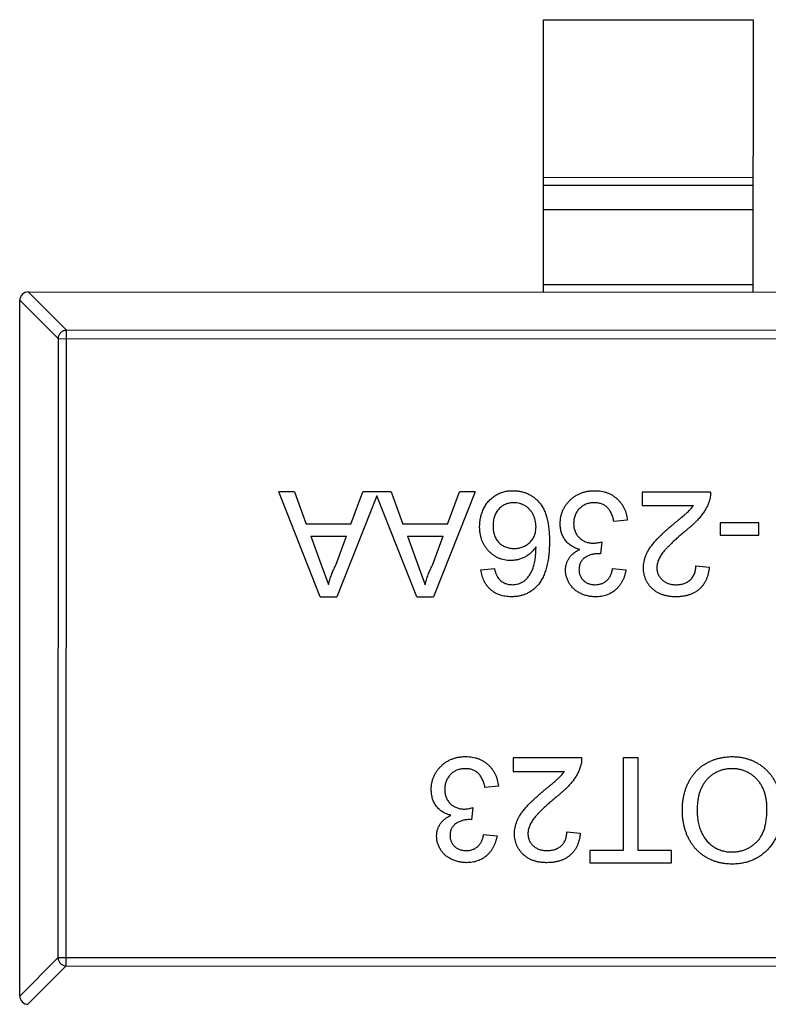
# Model space of a CAD drawing. Header units: millimetres. Extents: x 453.6 to 545.9, y 214.7 to 294.3.
# Tile 42 of 58: x 491.2 to 493, y 274 to 276.4. Entities that reach past the tile are written whole.
import ezdxf

# ---------------------------------------------------------------- set-up
doc = ezdxf.new("R2010")
doc.units = ezdxf.units.MM
doc.header["$LTSCALE"] = 30.734
doc.layers.get('0').update_dxf_attribs({"linetype": 'CONTINUOUS'})

msp = doc.modelspace()

# ---------------------------------------------------------------- linework, layer by layer
at = {"linetype": 'Continuous'}
for p, q in [((492.488, 275.7201), (492.4882, 276.3701)), ((492.4882, 276.3701), (492.9882, 276.37)), ((492.9882, 276.37), (492.988, 275.72)), ((492.4881, 275.994), (492.9881, 275.9939)), ((492.9881, 275.9741), (492.4881, 275.9742)), ((492.9881, 275.9161), (492.4881, 275.9162)), ((492.4881, 275.7379), (492.9881, 275.7378)), ((491.2378, 274.0404), (491.238, 275.7004)), ((491.3294, 275.6092), (491.238, 275.7007)), ((491.2577, 275.7203), (491.3491, 275.6289)), ((491.258, 275.7203), (494.218, 275.7198)), ((491.3294, 275.6092), (491.3292, 274.1315)), ((491.3294, 275.6092), (494.1466, 275.6087)), ((491.3489, 274.1118), (491.3491, 275.6289)), ((494.1269, 275.6284), (491.3491, 275.6289)), ((491.9552, 274.993), (491.856, 275.243)), ((491.8934, 275.243), (491.856, 275.243)), ((491.8934, 275.243), (491.9218, 275.1661)), ((492.0905, 275.2335), (491.995, 274.993)), ((492.0284, 275.1661), (492.0568, 275.243)), ((492.1242, 275.243), (492.0568, 275.243)), ((492.186, 274.993), (492.0905, 275.2335)), ((492.1242, 275.243), (492.1526, 275.1661)), ((492.325, 275.243), (492.2257, 274.993)), ((492.2592, 275.166), (492.2876, 275.243)), ((492.325, 275.243), (492.2876, 275.243)), ((492.7235, 275.2429), (492.7235, 275.2108)), ((492.887, 275.2429), (492.7235, 275.2429)), ((492.7235, 275.2108), (492.8458, 275.2108)), ((492.0284, 275.1661), (491.9218, 275.1661)), ((492.2592, 275.166), (492.1526, 275.1661)), ((492.6882, 275.1756), (492.6562, 275.1724)), ((492.9094, 275.1691), (492.9094, 275.1403)), ((493.0023, 275.1691), (492.9094, 275.1691)), ((493.0023, 275.1403), (493.0023, 275.1691)), ((491.9324, 275.1373), (491.9567, 275.0715)), ((491.9324, 275.1373), (492.0178, 275.1372)), ((491.9922, 275.068), (492.0178, 275.1372)), ((492.1632, 275.1372), (492.1875, 275.0715)), ((492.1632, 275.1372), (492.2485, 275.1372)), ((492.2229, 275.068), (492.2485, 275.1372)), ((492.9094, 275.1403), (493.0023, 275.1403)), ((492.6276, 275.1243), (492.6243, 275.0955)), ((492.6243, 275.0955), (492.6197, 275.0958)), ((491.9567, 275.0715), (491.9751, 275.0219)), ((492.1875, 275.0715), (492.2058, 275.0218)), ((492.8517, 275.0666), (492.8837, 275.0634)), ((492.3389, 275.0571), (492.3709, 275.0603)), ((492.653, 275.0602), (492.685, 275.057)), ((491.9552, 274.993), (491.995, 274.993)), ((492.186, 274.993), (492.2257, 274.993)), ((492.4157, 274.6083), (492.4157, 274.5763)), ((492.5792, 274.6083), (492.4157, 274.6083)), ((492.6785, 274.6083), (492.6785, 274.3871)), ((492.7138, 274.6083), (492.6785, 274.6083)), ((492.7137, 274.3871), (492.7138, 274.6083)), ((492.4157, 274.5763), (492.538, 274.5762)), ((492.3804, 274.541), (492.3484, 274.5378)), ((492.3198, 274.4897), (492.3165, 274.4609)), ((492.3165, 274.4609), (492.3119, 274.4613)), ((492.5439, 274.432), (492.5759, 274.4288)), ((492.3452, 274.4256), (492.3772, 274.4224)), ((492.5984, 274.3871), (492.5984, 274.3583)), ((492.6785, 274.3871), (492.5984, 274.3871)), ((492.7939, 274.3871), (492.7137, 274.3871)), ((492.7939, 274.3583), (492.7939, 274.3871)), ((492.5984, 274.3583), (492.7939, 274.3583)), ((491.2378, 274.04), (491.3292, 274.1315)), ((494.1463, 274.131), (491.3292, 274.1315)), ((491.3489, 274.1118), (491.2574, 274.0203)), ((491.3489, 274.1118), (494.1266, 274.1113))]:
    msp.add_line(p, q, dxfattribs=at)
for centre, start, end in [((491.258, 275.7003), 89.9899, 179.9899), ((491.2578, 274.0403), 179.9899, 269.9899)]:
    msp.add_arc(centre, 0.02, start, end, dxfattribs=at)
for points, knots in [([(491.3491, 275.6289), (491.3466, 275.6288), (491.3415, 275.6277), (491.3351, 275.6233), (491.3307, 275.6168), (491.3295, 275.6117), (491.3294, 275.6092)], [0, 0, 0, 0, 0.249032, 0.5, 0.750968, 1, 1, 1, 1]), ([(492.3357, 275.1606), (492.3358, 275.1645), (492.3361, 275.1721), (492.338, 275.1833), (492.3412, 275.1942), (492.345, 275.2027), (492.3485, 275.2093), (492.3515, 275.2139), (492.3547, 275.2182), (492.358, 275.2223), (492.3617, 275.226), (492.3656, 275.2295), (492.3697, 275.2326), (492.3741, 275.2354), (492.3786, 275.2379), (492.3833, 275.2401), (492.3882, 275.242), (492.3932, 275.2435), (492.3984, 275.2447), (492.4037, 275.2456), (492.4091, 275.2461), (492.4128, 275.2461), (492.4147, 275.2461)], [0, 0, 0, 0, 0.088899, 0.17544, 0.261633, 0.34801, 0.390819, 0.432814, 0.473776, 0.514166, 0.554107, 0.594121, 0.63362, 0.673585, 0.71348, 0.75336, 0.792891, 0.833007, 0.873643, 0.914893, 0.95695, 1, 1, 1, 1]), ([(492.4147, 275.2461), (492.4179, 275.2461), (492.4241, 275.2459), (492.4331, 275.2446), (492.4418, 275.2423), (492.4499, 275.2393), (492.4577, 275.2354), (492.465, 275.2305), (492.4718, 275.2248), (492.4781, 275.2182), (492.4839, 275.2105), (492.4888, 275.2017), (492.4931, 275.1918), (492.4965, 275.1808), (492.4991, 275.1687), (492.501, 275.1554), (492.5021, 275.141), (492.5023, 275.131), (492.5023, 275.1259)], [0, 0, 0, 0, 0.056157, 0.110133, 0.162537, 0.213912, 0.265146, 0.31651, 0.369179, 0.423123, 0.479276, 0.538691, 0.601978, 0.670125, 0.74365, 0.82281, 0.908261, 1, 1, 1, 1]), ([(492.528, 275.1677), (492.528, 275.1704), (492.5282, 275.1757), (492.5293, 275.1834), (492.5312, 275.1909), (492.5337, 275.198), (492.537, 275.2049), (492.5411, 275.2114), (492.5459, 275.2176), (492.5513, 275.2234), (492.5573, 275.2288), (492.5637, 275.2334), (492.5706, 275.2373), (492.5778, 275.2405), (492.5854, 275.243), (492.5934, 275.2449), (492.6018, 275.2459), (492.6076, 275.246), (492.6105, 275.2461)], [0, 0, 0, 0, 0.063503, 0.124805, 0.18492, 0.244376, 0.303775, 0.364133, 0.425376, 0.488388, 0.551743, 0.61386, 0.67564, 0.737737, 0.800417, 0.864658, 0.930985, 1, 1, 1, 1]), ([(492.6105, 275.2461), (492.6131, 275.2461), (492.6183, 275.246), (492.6258, 275.2449), (492.6331, 275.2435), (492.64, 275.2413), (492.6465, 275.2386), (492.6527, 275.2351), (492.6586, 275.2311), (492.664, 275.2265), (492.6691, 275.2215), (492.6736, 275.216), (492.6774, 275.2101), (492.6808, 275.204), (492.6836, 275.1974), (492.6857, 275.1904), (492.6873, 275.1831), (492.6879, 275.1781), (492.6882, 275.1756)], [0, 0, 0, 0, 0.067794, 0.133464, 0.196934, 0.258481, 0.319787, 0.380431, 0.44099, 0.502867, 0.564806, 0.625526, 0.685604, 0.746041, 0.807347, 0.869717, 0.93379, 1, 1, 1, 1]), ([(492.887, 275.2429), (492.887, 275.2409), (492.887, 275.2371), (492.8863, 275.2315), (492.8853, 275.226), (492.8842, 275.2224), (492.8836, 275.2206)], [0, 0, 0, 0, 0.252643, 0.50444, 0.750407, 1, 1, 1, 1]), ([(492.4172, 275.2173), (492.4154, 275.2172), (492.4119, 275.2172), (492.4068, 275.2164), (492.4019, 275.2153), (492.3973, 275.2136), (492.3929, 275.2115), (492.3888, 275.2089), (492.385, 275.2059), (492.3814, 275.2024), (492.3782, 275.1985), (492.3754, 275.1942), (492.373, 275.1896), (492.3711, 275.1846), (492.3696, 275.1793), (492.3685, 275.1737), (492.3678, 275.1678), (492.3678, 275.1637), (492.3677, 275.1616)], [0, 0, 0, 0, 0.063965, 0.124854, 0.184383, 0.242748, 0.2999, 0.357059, 0.415719, 0.475258, 0.535508, 0.596291, 0.657728, 0.721052, 0.786261, 0.853834, 0.925318, 1, 1, 1, 1]), ([(492.4703, 275.1599), (492.4702, 275.1625), (492.47, 275.1674), (492.4687, 275.1748), (492.4665, 275.1821), (492.4634, 275.189), (492.4597, 275.1955), (492.4552, 275.2012), (492.4502, 275.2061), (492.4446, 275.2102), (492.4384, 275.2134), (492.4317, 275.2157), (492.4246, 275.217), (492.4197, 275.2172), (492.4172, 275.2173)], [0, 0, 0, 0, 0.086177, 0.171222, 0.257573, 0.34515, 0.431508, 0.513644, 0.593539, 0.672806, 0.752058, 0.831493, 0.913823, 1, 1, 1, 1]), ([(492.6093, 275.2173), (492.6075, 275.2172), (492.6039, 275.2172), (492.5988, 275.2164), (492.5938, 275.2154), (492.5892, 275.2137), (492.5848, 275.2117), (492.5808, 275.2093), (492.5769, 275.2064), (492.5735, 275.203), (492.5703, 275.1993), (492.5675, 275.1954), (492.5652, 275.1913), (492.5633, 275.1869), (492.5619, 275.1824), (492.5608, 275.1776), (492.5601, 275.1726), (492.5601, 275.1692), (492.56, 275.1674)], [0, 0, 0, 0, 0.069461, 0.135658, 0.19962, 0.261651, 0.322053, 0.38234, 0.443223, 0.50493, 0.56682, 0.6276, 0.687476, 0.747351, 0.808174, 0.870133, 0.933721, 1, 1, 1, 1]), ([(492.6562, 275.1724), (492.6558, 275.1743), (492.6549, 275.178), (492.6533, 275.1834), (492.6517, 275.1883), (492.6496, 275.1928), (492.6476, 275.1969), (492.6452, 275.2006), (492.6426, 275.2039), (492.6399, 275.2068), (492.6368, 275.2092), (492.6336, 275.2114), (492.6302, 275.2132), (492.6264, 275.2147), (492.6225, 275.2158), (492.6183, 275.2167), (492.6139, 275.2172), (492.6109, 275.2172), (492.6093, 275.2173)], [0, 0, 0, 0, 0.082566, 0.15976, 0.233155, 0.301356, 0.365752, 0.426437, 0.484185, 0.539549, 0.593156, 0.647048, 0.701446, 0.757, 0.81384, 0.873058, 0.934963, 1, 1, 1, 1]), ([(492.7961, 275.1644), (492.7983, 275.1662), (492.8024, 275.1696), (492.8084, 275.1746), (492.8137, 275.1791), (492.8185, 275.183), (492.8227, 275.1866), (492.8263, 275.1897), (492.8293, 275.1924), (492.8338, 275.1965), (492.8395, 275.2024), (492.8438, 275.2081), (492.8458, 275.2108)], [0, 0, 0, 0, 0.1242, 0.23683, 0.339495, 0.431254, 0.511455, 0.581223, 0.640495, 0.688308, 0.850333, 1, 1, 1, 1]), ([(492.8836, 275.2206), (492.8826, 275.2177), (492.8804, 275.2117), (492.876, 275.2031), (492.8709, 275.1946), (492.8659, 275.1876), (492.8613, 275.182), (492.8574, 275.1777), (492.8532, 275.1732), (492.8485, 275.1687), (492.8434, 275.164), (492.838, 275.1592), (492.8321, 275.1543), (492.8281, 275.151), (492.826, 275.1494)], [0, 0, 0, 0, 0.100388, 0.204407, 0.310686, 0.422157, 0.480685, 0.543238, 0.6095, 0.679555, 0.753841, 0.831641, 0.913813, 1, 1, 1, 1]), ([(492.4095, 275.0795), (492.407, 275.0795), (492.4021, 275.0797), (492.3948, 275.0807), (492.3878, 275.0826), (492.381, 275.085), (492.3746, 275.0883), (492.3685, 275.0921), (492.3627, 275.0968), (492.3571, 275.102), (492.3521, 275.1079), (492.3477, 275.1142), (492.344, 275.1209), (492.3409, 275.1281), (492.3386, 275.1356), (492.3369, 275.1436), (492.3359, 275.152), (492.3357, 275.1577), (492.3357, 275.1606)], [0, 0, 0, 0, 0.061347, 0.121203, 0.179863, 0.238152, 0.296252, 0.35519, 0.415676, 0.478379, 0.541524, 0.603977, 0.666513, 0.729491, 0.79371, 0.859736, 0.928449, 1, 1, 1, 1]), ([(492.3677, 275.1616), (492.3678, 275.1596), (492.3678, 275.1557), (492.3685, 275.15), (492.3695, 275.1446), (492.371, 275.1395), (492.3729, 275.1348), (492.3753, 275.1303), (492.3781, 275.1262), (492.3813, 275.1225), (492.3848, 275.1192), (492.3887, 275.1163), (492.3929, 275.1138), (492.3974, 275.1118), (492.4022, 275.1102), (492.4073, 275.1091), (492.4128, 275.1084), (492.4165, 275.1083), (492.4184, 275.1083)], [0, 0, 0, 0, 0.072229, 0.141252, 0.207439, 0.270245, 0.331238, 0.391254, 0.450152, 0.509008, 0.567734, 0.625726, 0.683708, 0.742407, 0.803094, 0.865865, 0.931379, 1, 1, 1, 1]), ([(492.4184, 275.1083), (492.4202, 275.1083), (492.4237, 275.1084), (492.4288, 275.1092), (492.4337, 275.1102), (492.4385, 275.1118), (492.443, 275.1138), (492.4473, 275.1163), (492.4514, 275.1192), (492.4553, 275.1225), (492.4588, 275.1262), (492.4619, 275.1302), (492.4644, 275.1345), (492.4667, 275.139), (492.4683, 275.1439), (492.4694, 275.149), (492.4701, 275.1544), (492.4702, 275.1581), (492.4703, 275.1599)], [0, 0, 0, 0, 0.064812, 0.127718, 0.189086, 0.249562, 0.309738, 0.370215, 0.431085, 0.493911, 0.55657, 0.617553, 0.678119, 0.739063, 0.801665, 0.864956, 0.93089, 1, 1, 1, 1]), ([(492.5749, 275.106), (492.5731, 275.1065), (492.5696, 275.1074), (492.5645, 275.1092), (492.5598, 275.1114), (492.5553, 275.1138), (492.5511, 275.1167), (492.5472, 275.1199), (492.5437, 275.1234), (492.5404, 275.1273), (492.5375, 275.1314), (492.535, 275.1359), (492.5328, 275.1406), (492.531, 275.1455), (492.5297, 275.1507), (492.5287, 275.1561), (492.5281, 275.1618), (492.528, 275.1657), (492.528, 275.1677)], [0, 0, 0, 0, 0.065828, 0.128938, 0.190858, 0.251186, 0.310974, 0.37005, 0.429672, 0.489507, 0.549975, 0.610075, 0.670915, 0.732909, 0.796711, 0.861825, 0.929892, 1, 1, 1, 1]), ([(492.56, 275.1674), (492.5601, 275.1658), (492.5601, 275.1625), (492.5608, 275.1578), (492.5618, 275.1533), (492.5633, 275.149), (492.5651, 275.1449), (492.5674, 275.141), (492.5701, 275.1374), (492.5732, 275.134), (492.5766, 275.1309), (492.5803, 275.1283), (492.5841, 275.126), (492.5883, 275.1241), (492.5926, 275.1227), (492.5972, 275.1216), (492.602, 275.121), (492.6052, 275.1209), (492.6069, 275.1209)], [0, 0, 0, 0, 0.067051, 0.13118, 0.193722, 0.254499, 0.314763, 0.375117, 0.436023, 0.498297, 0.560571, 0.621619, 0.681973, 0.742853, 0.804272, 0.867473, 0.932273, 1, 1, 1, 1]), ([(492.7267, 275.0619), (492.7268, 275.0644), (492.7269, 275.0693), (492.728, 275.0767), (492.7298, 275.084), (492.7323, 275.0914), (492.7356, 275.0987), (492.7398, 275.1063), (492.745, 275.1139), (492.7501, 275.1205), (492.7548, 275.1259), (492.7589, 275.1304), (492.7637, 275.1352), (492.769, 275.1404), (492.7749, 275.1459), (492.7814, 275.1518), (492.7886, 275.158), (492.7935, 275.1623), (492.7961, 275.1644)], [0, 0, 0, 0, 0.057945, 0.116018, 0.174826, 0.234683, 0.296827, 0.364061, 0.436192, 0.51426, 0.556976, 0.604856, 0.657675, 0.715751, 0.77884, 0.847501, 0.921228, 1, 1, 1, 1]), ([(492.826, 275.1494), (492.8227, 275.1467), (492.8165, 275.1414), (492.8078, 275.1337), (492.7998, 275.1265), (492.7927, 275.1198), (492.7864, 275.1135), (492.781, 275.1078), (492.7763, 275.1025), (492.7724, 275.0976), (492.7691, 275.093), (492.7663, 275.0885), (492.764, 275.084), (492.7621, 275.0796), (492.7606, 275.0752), (492.7595, 275.0708), (492.7588, 275.0665), (492.7588, 275.0636), (492.7587, 275.0622)], [0, 0, 0, 0, 0.11141, 0.214526, 0.309417, 0.396087, 0.474284, 0.544374, 0.60642, 0.660582, 0.709794, 0.756451, 0.800767, 0.843168, 0.884295, 0.923885, 0.962359, 1, 1, 1, 1]), ([(492.5023, 275.1259), (492.5023, 275.1229), (492.5023, 275.1171), (492.5019, 275.1086), (492.5014, 275.1004), (492.5007, 275.0925), (492.4997, 275.0848), (492.4985, 275.0776), (492.4972, 275.0705), (492.4956, 275.0639), (492.4938, 275.0575), (492.4917, 275.0514), (492.4895, 275.0456), (492.4871, 275.0401), (492.4844, 275.0349), (492.4815, 275.0301), (492.4785, 275.0255), (492.4762, 275.0227), (492.4751, 275.0213)], [0, 0, 0, 0, 0.080034, 0.157854, 0.232564, 0.304731, 0.374384, 0.441663, 0.506048, 0.568692, 0.628715, 0.687238, 0.743227, 0.797567, 0.850239, 0.901629, 0.951067, 1, 1, 1, 1]), ([(492.6069, 275.1209), (492.6084, 275.1209), (492.6115, 275.121), (492.6164, 275.1218), (492.6219, 275.1228), (492.6257, 275.1238), (492.6276, 275.1243)], [0, 0, 0, 0, 0.209403, 0.444401, 0.708272, 1, 1, 1, 1]), ([(492.4703, 275.1124), (492.4684, 275.1098), (492.4647, 275.1046), (492.4582, 275.0978), (492.451, 275.092), (492.4433, 275.0874), (492.4352, 275.0839), (492.4268, 275.0813), (492.4182, 275.0798), (492.4124, 275.0796), (492.4095, 275.0795)], [0, 0, 0, 0, 0.13549, 0.265229, 0.390778, 0.51542, 0.638317, 0.759642, 0.878902, 1, 1, 1, 1]), ([(492.4404, 275.0292), (492.4425, 275.0309), (492.4468, 275.0345), (492.4524, 275.041), (492.4574, 275.0487), (492.4611, 275.0558), (492.4637, 275.0622), (492.4654, 275.0677), (492.4668, 275.0738), (492.468, 275.0804), (492.4689, 275.0876), (492.4697, 275.0953), (492.4701, 275.1037), (492.4702, 275.1094), (492.4703, 275.1124)], [0, 0, 0, 0, 0.088609, 0.181893, 0.280787, 0.38702, 0.444107, 0.506454, 0.574396, 0.647656, 0.726426, 0.811458, 0.90278, 1, 1, 1, 1]), ([(492.5408, 275.0565), (492.5409, 275.0591), (492.5411, 275.0642), (492.5427, 275.0717), (492.5455, 275.0788), (492.5493, 275.0855), (492.5541, 275.0917), (492.5601, 275.0973), (492.567, 275.1022), (492.5722, 275.1047), (492.5749, 275.106)], [0, 0, 0, 0, 0.121951, 0.240787, 0.35855, 0.479066, 0.601519, 0.727551, 0.859932, 1, 1, 1, 1]), ([(492.6197, 275.0958), (492.6168, 275.0957), (492.611, 275.0955), (492.6026, 275.0936), (492.5946, 275.0908), (492.5884, 275.0873), (492.5838, 275.0841), (492.5809, 275.0812), (492.5783, 275.0781), (492.5764, 275.0745), (492.5747, 275.0707), (492.5737, 275.0666), (492.5729, 275.0621), (492.5729, 275.0591), (492.5728, 275.0575)], [0, 0, 0, 0, 0.129789, 0.254605, 0.378435, 0.50292, 0.565018, 0.624848, 0.683448, 0.742765, 0.802757, 0.86522, 0.930779, 1, 1, 1, 1]), ([(491.9751, 275.0219), (491.976, 275.0258), (491.978, 275.0337), (491.982, 275.0454), (491.9866, 275.0569), (491.9903, 275.0643), (491.9922, 275.068)], [0, 0, 0, 0, 0.247294, 0.495608, 0.746359, 1, 1, 1, 1]), ([(492.2058, 275.0218), (492.2068, 275.0258), (492.2087, 275.0337), (492.2127, 275.0453), (492.2173, 275.0568), (492.2211, 275.0643), (492.2229, 275.068)], [0, 0, 0, 0, 0.247294, 0.495608, 0.746359, 1, 1, 1, 1]), ([(492.8043, 275.0217), (492.806, 275.0218), (492.8094, 275.0218), (492.8144, 275.0224), (492.8191, 275.0233), (492.8236, 275.0246), (492.8278, 275.0263), (492.8317, 275.0284), (492.8354, 275.0307), (492.8387, 275.0336), (492.8417, 275.0367), (492.8444, 275.0401), (492.8466, 275.0438), (492.8484, 275.0478), (492.8499, 275.0521), (492.8509, 275.0567), (492.8515, 275.0615), (492.8516, 275.0649), (492.8517, 275.0666)], [0, 0, 0, 0, 0.070696, 0.138358, 0.20337, 0.2657, 0.327256, 0.386512, 0.445858, 0.505173, 0.56378, 0.622343, 0.680824, 0.739795, 0.800801, 0.864239, 0.930631, 1, 1, 1, 1]), ([(492.411, 274.9929), (492.4086, 274.993), (492.4038, 274.9931), (492.3968, 274.9939), (492.3901, 274.9952), (492.3837, 274.9971), (492.3777, 274.9995), (492.3721, 275.0024), (492.3667, 275.0059), (492.3618, 275.0099), (492.3572, 275.0143), (492.3531, 275.0192), (492.3495, 275.0246), (492.3464, 275.0303), (492.3438, 275.0364), (492.3416, 275.0429), (492.3399, 275.0498), (492.3392, 275.0546), (492.3389, 275.0571)], [0, 0, 0, 0, 0.068499, 0.134572, 0.198208, 0.259784, 0.319951, 0.379508, 0.438814, 0.498497, 0.558182, 0.617438, 0.677522, 0.737959, 0.80033, 0.86409, 0.930622, 1, 1, 1, 1]), ([(492.3709, 275.0603), (492.3716, 275.0575), (492.3729, 275.0523), (492.3756, 275.0453), (492.3786, 275.0393), (492.3813, 275.0361), (492.3825, 275.0346)], [0, 0, 0, 0, 0.299802, 0.564331, 0.796204, 1, 1, 1, 1]), ([(492.6119, 274.9929), (492.6086, 274.993), (492.6022, 274.9932), (492.5928, 274.9949), (492.5838, 274.9976), (492.5753, 275.0013), (492.5674, 275.0059), (492.5604, 275.0114), (492.5544, 275.0178), (492.5495, 275.0248), (492.5457, 275.0323), (492.5428, 275.0402), (492.5411, 275.0482), (492.5409, 275.0537), (492.5408, 275.0565)], [0, 0, 0, 0, 0.092054, 0.181008, 0.26913, 0.357137, 0.443549, 0.526433, 0.607453, 0.688385, 0.767854, 0.845531, 0.922529, 1, 1, 1, 1]), ([(492.5728, 275.0575), (492.5729, 275.0562), (492.5729, 275.0538), (492.5734, 275.0501), (492.5743, 275.0467), (492.5754, 275.0434), (492.5769, 275.0402), (492.5788, 275.0373), (492.581, 275.0345), (492.5835, 275.0319), (492.5862, 275.0295), (492.5892, 275.0274), (492.5923, 275.0256), (492.5957, 275.0243), (492.5992, 275.0231), (492.6029, 275.0223), (492.6068, 275.0218), (492.6095, 275.0218), (492.6109, 275.0217)], [0, 0, 0, 0, 0.065093, 0.127304, 0.188122, 0.247131, 0.306077, 0.365678, 0.426103, 0.487841, 0.550317, 0.611805, 0.672737, 0.734883, 0.79768, 0.862475, 0.929775, 1, 1, 1, 1]), ([(492.6109, 275.0217), (492.6136, 275.0219), (492.6188, 275.0221), (492.6262, 275.0239), (492.6329, 275.0269), (492.6379, 275.0305), (492.6414, 275.0339), (492.6438, 275.0367), (492.646, 275.0399), (492.6479, 275.0434), (492.6495, 275.0472), (492.651, 275.0512), (492.6521, 275.0556), (492.6527, 275.0586), (492.653, 275.0602)], [0, 0, 0, 0, 0.127797, 0.246795, 0.362284, 0.477652, 0.536237, 0.59559, 0.656344, 0.719085, 0.784349, 0.852876, 0.924551, 1, 1, 1, 1]), ([(492.685, 275.057), (492.6845, 275.0545), (492.6835, 275.0497), (492.6815, 275.0426), (492.6791, 275.036), (492.6761, 275.0299), (492.6729, 275.0242), (492.6691, 275.0189), (492.6649, 275.014), (492.6602, 275.0096), (492.6552, 275.0056), (492.6499, 275.0022), (492.6443, 274.9993), (492.6384, 274.997), (492.6322, 274.9951), (492.6257, 274.9939), (492.6189, 274.993), (492.6142, 274.9929), (492.6119, 274.9929)], [0, 0, 0, 0, 0.071036, 0.139343, 0.204958, 0.268332, 0.330129, 0.390664, 0.450861, 0.510587, 0.570374, 0.629455, 0.687994, 0.747581, 0.807839, 0.870034, 0.93381, 1, 1, 1, 1]), ([(492.8036, 274.9929), (492.8007, 274.9929), (492.7951, 274.993), (492.7869, 274.994), (492.7791, 274.9955), (492.7718, 274.9977), (492.765, 275.0005), (492.7586, 275.0039), (492.7527, 275.0079), (492.7474, 275.0126), (492.7425, 275.0177), (492.7383, 275.0231), (492.7347, 275.0289), (492.7317, 275.0349), (492.7295, 275.0412), (492.7279, 275.0478), (492.7268, 275.0548), (492.7267, 275.0595), (492.7267, 275.0619)], [0, 0, 0, 0, 0.074712, 0.145539, 0.213339, 0.278615, 0.342094, 0.40389, 0.465063, 0.526577, 0.587328, 0.64638, 0.704345, 0.761672, 0.819418, 0.878039, 0.937796, 1, 1, 1, 1]), ([(492.7587, 275.0622), (492.7588, 275.0608), (492.7588, 275.058), (492.7595, 275.054), (492.7604, 275.0501), (492.7618, 275.0464), (492.7636, 275.0429), (492.7658, 275.0395), (492.7684, 275.0364), (492.7713, 275.0334), (492.7745, 275.0306), (492.7781, 275.0283), (492.7819, 275.0262), (492.7859, 275.0245), (492.7902, 275.0233), (492.7947, 275.0224), (492.7994, 275.0218), (492.8026, 275.0218), (492.8043, 275.0217)], [0, 0, 0, 0, 0.061762, 0.121174, 0.179421, 0.236843, 0.294322, 0.353191, 0.412721, 0.474522, 0.537057, 0.599591, 0.662367, 0.725246, 0.790316, 0.857724, 0.927232, 1, 1, 1, 1]), ([(492.8837, 275.0634), (492.8834, 275.0606), (492.8828, 275.0551), (492.8812, 275.0473), (492.8789, 275.0399), (492.8763, 275.0331), (492.8729, 275.0268), (492.8691, 275.0209), (492.8647, 275.0156), (492.8598, 275.0108), (492.8543, 275.0066), (492.8484, 275.0029), (492.842, 274.9998), (492.8352, 274.9972), (492.8279, 274.9953), (492.8202, 274.9939), (492.812, 274.993), (492.8065, 274.9929), (492.8036, 274.9929)], [0, 0, 0, 0, 0.070675, 0.137493, 0.201473, 0.262869, 0.32255, 0.380737, 0.43822, 0.495487, 0.553484, 0.611346, 0.670644, 0.731587, 0.794183, 0.859445, 0.928208, 1, 1, 1, 1]), ([(492.3825, 275.0346), (492.3835, 275.0336), (492.3856, 275.0316), (492.389, 275.0289), (492.3926, 275.0267), (492.3963, 275.0249), (492.4003, 275.0235), (492.4044, 275.0225), (492.4087, 275.0219), (492.4116, 275.0218), (492.4131, 275.0218)], [0, 0, 0, 0, 0.128545, 0.252818, 0.375212, 0.497113, 0.618546, 0.742222, 0.869458, 1, 1, 1, 1]), ([(492.4751, 275.0213), (492.4731, 275.019), (492.4691, 275.0146), (492.4623, 275.0088), (492.455, 275.0039), (492.4472, 274.9999), (492.4389, 274.9968), (492.43, 274.9945), (492.4207, 274.9932), (492.4143, 274.993), (492.411, 274.9929)], [0, 0, 0, 0, 0.125625, 0.247619, 0.368528, 0.488104, 0.609878, 0.735382, 0.864448, 1, 1, 1, 1]), ([(492.4131, 275.0218), (492.4155, 275.0219), (492.4203, 275.022), (492.4273, 275.0235), (492.4341, 275.0258), (492.4383, 275.028), (492.4404, 275.0292)], [0, 0, 0, 0, 0.252584, 0.499095, 0.747119, 1, 1, 1, 1]), ([(492.2202, 274.5331), (492.2202, 274.5358), (492.2204, 274.5411), (492.2215, 274.5489), (492.2234, 274.5563), (492.2259, 274.5635), (492.2292, 274.5703), (492.2333, 274.5769), (492.2381, 274.583), (492.2435, 274.5889), (492.2495, 274.5942), (492.2559, 274.5988), (492.2628, 274.6028), (492.27, 274.606), (492.2776, 274.6085), (492.2856, 274.6103), (492.294, 274.6114), (492.2998, 274.6115), (492.3027, 274.6115)], [0, 0, 0, 0, 0.063503, 0.124805, 0.18492, 0.244376, 0.303775, 0.364133, 0.425376, 0.488388, 0.551743, 0.61386, 0.67564, 0.737737, 0.800417, 0.864658, 0.930985, 1, 1, 1, 1]), ([(492.3027, 274.6115), (492.3053, 274.6115), (492.3105, 274.6114), (492.318, 274.6104), (492.3253, 274.6089), (492.3321, 274.6067), (492.3387, 274.604), (492.3449, 274.6006), (492.3508, 274.5966), (492.3562, 274.592), (492.3613, 274.5869), (492.3658, 274.5814), (492.3696, 274.5756), (492.373, 274.5694), (492.3758, 274.5628), (492.3779, 274.5559), (492.3795, 274.5486), (492.3801, 274.5436), (492.3804, 274.541)], [0, 0, 0, 0, 0.067794, 0.133464, 0.196934, 0.258481, 0.319787, 0.380431, 0.44099, 0.502867, 0.564806, 0.625526, 0.685604, 0.746041, 0.807347, 0.869717, 0.93379, 1, 1, 1, 1]), ([(492.5792, 274.6083), (492.5792, 274.6064), (492.5792, 274.6026), (492.5785, 274.597), (492.5775, 274.5914), (492.5764, 274.5878), (492.5758, 274.5861)], [0, 0, 0, 0, 0.252643, 0.50444, 0.750407, 1, 1, 1, 1]), ([(492.8195, 274.4836), (492.8196, 274.4868), (492.8197, 274.4929), (492.8204, 274.502), (492.8216, 274.5108), (492.8232, 274.5193), (492.8254, 274.5277), (492.828, 274.5357), (492.8311, 274.5436), (492.8347, 274.5511), (492.8387, 274.5583), (492.8431, 274.5651), (492.8479, 274.5714), (492.8531, 274.5773), (492.8587, 274.5827), (492.8647, 274.5877), (492.8711, 274.5922), (492.8779, 274.5962), (492.8849, 274.5998), (492.8921, 274.6029), (492.8995, 274.6056), (492.9069, 274.6077), (492.9145, 274.6094), (492.9223, 274.6106), (492.9302, 274.6113), (492.9355, 274.6114), (492.9381, 274.6114)], [0, 0, 0, 0, 0.04756, 0.093962, 0.139112, 0.183626, 0.227457, 0.270703, 0.313611, 0.35626, 0.398366, 0.439557, 0.480045, 0.519888, 0.559658, 0.599421, 0.639208, 0.679668, 0.72002, 0.759859, 0.79956, 0.839199, 0.878956, 0.918794, 0.959083, 1, 1, 1, 1]), ([(492.9381, 274.6114), (492.941, 274.6114), (492.9467, 274.6113), (492.9551, 274.6105), (492.9633, 274.6092), (492.9713, 274.6073), (492.979, 274.6049), (492.9865, 274.602), (492.9938, 274.5986), (493.0008, 274.5946), (493.0074, 274.5902), (493.0137, 274.5854), (493.0196, 274.5802), (493.025, 274.5745), (493.0301, 274.5686), (493.0346, 274.5622), (493.0388, 274.5555), (493.0426, 274.5484), (493.0459, 274.5411), (493.0488, 274.5336), (493.0512, 274.526), (493.0532, 274.5183), (493.0548, 274.5105), (493.0559, 274.5026), (493.0566, 274.4946), (493.0567, 274.4892), (493.0567, 274.4865)], [0, 0, 0, 0, 0.044697, 0.088534, 0.131409, 0.173814, 0.215715, 0.257247, 0.298848, 0.340604, 0.382029, 0.42297, 0.463632, 0.504048, 0.544591, 0.584964, 0.626265, 0.667979, 0.709943, 0.751382, 0.792619, 0.833948, 0.875008, 0.916446, 0.957907, 1, 1, 1, 1]), ([(492.3015, 274.5827), (492.2997, 274.5827), (492.2961, 274.5826), (492.291, 274.5819), (492.286, 274.5808), (492.2814, 274.5792), (492.277, 274.5772), (492.273, 274.5747), (492.2691, 274.5718), (492.2656, 274.5684), (492.2625, 274.5647), (492.2597, 274.5608), (492.2574, 274.5567), (492.2555, 274.5524), (492.2541, 274.5478), (492.253, 274.543), (492.2523, 274.538), (492.2523, 274.5346), (492.2522, 274.5329)], [0, 0, 0, 0, 0.069461, 0.135658, 0.19962, 0.261651, 0.322053, 0.38234, 0.443223, 0.50493, 0.56682, 0.6276, 0.687476, 0.747351, 0.808174, 0.870133, 0.933721, 1, 1, 1, 1]), ([(492.3484, 274.5378), (492.348, 274.5397), (492.3471, 274.5435), (492.3455, 274.5488), (492.3439, 274.5538), (492.3418, 274.5582), (492.3398, 274.5624), (492.3374, 274.566), (492.3348, 274.5693), (492.3321, 274.5722), (492.329, 274.5747), (492.3258, 274.5769), (492.3224, 274.5787), (492.3186, 274.5801), (492.3147, 274.5813), (492.3105, 274.5821), (492.3061, 274.5826), (492.3031, 274.5827), (492.3015, 274.5827)], [0, 0, 0, 0, 0.082566, 0.15976, 0.233155, 0.301356, 0.365752, 0.426437, 0.484185, 0.539549, 0.593156, 0.647048, 0.701446, 0.757, 0.81384, 0.873058, 0.934963, 1, 1, 1, 1]), ([(492.4883, 274.5299), (492.4905, 274.5317), (492.4946, 274.5351), (492.5006, 274.54), (492.5059, 274.5445), (492.5107, 274.5485), (492.5149, 274.5521), (492.5185, 274.5551), (492.5215, 274.5578), (492.526, 274.562), (492.5317, 274.5678), (492.536, 274.5735), (492.538, 274.5762)], [0, 0, 0, 0, 0.1242, 0.23683, 0.339495, 0.431254, 0.511455, 0.581223, 0.640495, 0.688308, 0.850333, 1, 1, 1, 1]), ([(492.5758, 274.5861), (492.5748, 274.5831), (492.5726, 274.5772), (492.5682, 274.5686), (492.5631, 274.56), (492.5581, 274.553), (492.5535, 274.5475), (492.5496, 274.5431), (492.5453, 274.5387), (492.5407, 274.5341), (492.5356, 274.5294), (492.5302, 274.5246), (492.5243, 274.5197), (492.5203, 274.5165), (492.5182, 274.5148)], [0, 0, 0, 0, 0.100388, 0.204407, 0.310686, 0.422157, 0.480685, 0.543238, 0.6095, 0.679555, 0.753841, 0.831641, 0.913813, 1, 1, 1, 1]), ([(492.9383, 274.5826), (492.9353, 274.5825), (492.9295, 274.5824), (492.9209, 274.5811), (492.9128, 274.5791), (492.905, 274.5763), (492.8977, 274.5726), (492.8908, 274.5682), (492.8843, 274.5628), (492.8782, 274.5568), (492.8727, 274.55), (492.8678, 274.5425), (492.8639, 274.5343), (492.8604, 274.5254), (492.8579, 274.5158), (492.8561, 274.5056), (492.855, 274.4947), (492.8549, 274.4872), (492.8548, 274.4834)], [0, 0, 0, 0, 0.061055, 0.119545, 0.176806, 0.232956, 0.288583, 0.344667, 0.401662, 0.46054, 0.520477, 0.581213, 0.643431, 0.707961, 0.775371, 0.846414, 0.921152, 1, 1, 1, 1]), ([(493.0215, 274.4869), (493.0214, 274.4905), (493.0213, 274.4976), (493.0201, 274.5078), (493.0183, 274.5175), (493.0157, 274.5266), (493.0124, 274.5351), (493.0083, 274.5431), (493.0035, 274.5504), (492.9979, 274.557), (492.9918, 274.563), (492.9853, 274.5683), (492.9784, 274.5727), (492.9711, 274.5763), (492.9634, 274.5791), (492.9554, 274.5811), (492.947, 274.5824), (492.9412, 274.5825), (492.9383, 274.5826)], [0, 0, 0, 0, 0.075964, 0.148125, 0.217201, 0.2833, 0.347202, 0.4093, 0.470426, 0.531588, 0.591739, 0.650258, 0.707303, 0.764208, 0.821148, 0.879119, 0.938423, 1, 1, 1, 1]), ([(492.2671, 274.4715), (492.2653, 274.4719), (492.2618, 274.4728), (492.2567, 274.4747), (492.252, 274.4768), (492.2475, 274.4793), (492.2433, 274.4821), (492.2394, 274.4853), (492.2359, 274.4889), (492.2326, 274.4927), (492.2297, 274.4969), (492.2272, 274.5013), (492.225, 274.506), (492.2232, 274.5109), (492.2219, 274.5161), (492.2209, 274.5216), (492.2203, 274.5273), (492.2202, 274.5312), (492.2202, 274.5331)], [0, 0, 0, 0, 0.065828, 0.128938, 0.190858, 0.251186, 0.310974, 0.37005, 0.429672, 0.489507, 0.549975, 0.610075, 0.670915, 0.732909, 0.796711, 0.861825, 0.929892, 1, 1, 1, 1]), ([(492.2522, 274.5329), (492.2523, 274.5312), (492.2523, 274.528), (492.2529, 274.5232), (492.254, 274.5187), (492.2555, 274.5144), (492.2573, 274.5104), (492.2596, 274.5065), (492.2623, 274.5029), (492.2654, 274.4995), (492.2688, 274.4964), (492.2725, 274.4937), (492.2763, 274.4914), (492.2805, 274.4896), (492.2848, 274.4881), (492.2894, 274.4871), (492.2942, 274.4865), (492.2974, 274.4864), (492.2991, 274.4863)], [0, 0, 0, 0, 0.067051, 0.13118, 0.193722, 0.254499, 0.314763, 0.375117, 0.436023, 0.498297, 0.560571, 0.621619, 0.681973, 0.742853, 0.804272, 0.867473, 0.932273, 1, 1, 1, 1]), ([(492.4189, 274.4273), (492.419, 274.4298), (492.4191, 274.4348), (492.4202, 274.4422), (492.422, 274.4495), (492.4245, 274.4568), (492.4278, 274.4642), (492.432, 274.4717), (492.4372, 274.4794), (492.4423, 274.4859), (492.447, 274.4914), (492.4511, 274.4959), (492.4559, 274.5006), (492.4612, 274.5059), (492.4671, 274.5114), (492.4736, 274.5173), (492.4808, 274.5235), (492.4857, 274.5277), (492.4883, 274.5299)], [0, 0, 0, 0, 0.057945, 0.116018, 0.174826, 0.234683, 0.296827, 0.364061, 0.436192, 0.51426, 0.556976, 0.604856, 0.657675, 0.715751, 0.77884, 0.847501, 0.921228, 1, 1, 1, 1]), ([(492.5182, 274.5148), (492.5149, 274.5121), (492.5087, 274.5069), (492.5, 274.4991), (492.492, 274.492), (492.4849, 274.4852), (492.4786, 274.4789), (492.4732, 274.4732), (492.4685, 274.468), (492.4646, 274.4631), (492.4613, 274.4584), (492.4585, 274.4539), (492.4562, 274.4494), (492.4543, 274.445), (492.4528, 274.4406), (492.4517, 274.4362), (492.451, 274.4319), (492.451, 274.429), (492.4509, 274.4276)], [0, 0, 0, 0, 0.11141, 0.214526, 0.309417, 0.396087, 0.474284, 0.544374, 0.60642, 0.660582, 0.709794, 0.756451, 0.800767, 0.843168, 0.884295, 0.923885, 0.962359, 1, 1, 1, 1]), ([(492.2991, 274.4863), (492.3006, 274.4864), (492.3037, 274.4865), (492.3086, 274.4872), (492.3141, 274.4882), (492.3179, 274.4892), (492.3198, 274.4897)], [0, 0, 0, 0, 0.209403, 0.444401, 0.708272, 1, 1, 1, 1]), ([(492.938, 274.355), (492.9351, 274.3551), (492.9295, 274.3552), (492.9212, 274.3559), (492.9132, 274.3572), (492.9053, 274.359), (492.8977, 274.3614), (492.8902, 274.3641), (492.883, 274.3675), (492.876, 274.3714), (492.8693, 274.3757), (492.863, 274.3804), (492.8572, 274.3855), (492.8516, 274.391), (492.8466, 274.397), (492.8419, 274.4033), (492.8377, 274.4101), (492.8339, 274.4172), (492.8305, 274.4246), (492.8276, 274.4323), (492.8251, 274.4403), (492.823, 274.4485), (492.8215, 274.4569), (492.8203, 274.4656), (492.8197, 274.4746), (492.8196, 274.4806), (492.8195, 274.4836)], [0, 0, 0, 0, 0.043099, 0.085587, 0.126908, 0.167967, 0.20845, 0.249025, 0.289281, 0.33001, 0.370598, 0.410466, 0.450033, 0.489688, 0.529116, 0.569037, 0.609703, 0.650759, 0.692509, 0.734219, 0.776707, 0.819552, 0.863351, 0.907839, 0.953334, 1, 1, 1, 1]), ([(492.8548, 274.4834), (492.8548, 274.4809), (492.8549, 274.4761), (492.8554, 274.4689), (492.8561, 274.462), (492.8572, 274.4553), (492.8587, 274.4489), (492.8604, 274.4426), (492.8624, 274.4367), (492.8648, 274.431), (492.8674, 274.4255), (492.8704, 274.4204), (492.8736, 274.4156), (492.8771, 274.411), (492.881, 274.4069), (492.8851, 274.403), (492.8896, 274.3994), (492.8942, 274.3962), (492.8991, 274.3933), (492.9042, 274.3908), (492.9094, 274.3886), (492.9148, 274.3869), (492.9203, 274.3856), (492.926, 274.3845), (492.9318, 274.384), (492.9358, 274.3839), (492.9378, 274.3839)], [0, 0, 0, 0, 0.050852, 0.099752, 0.147438, 0.194086, 0.239171, 0.28334, 0.326577, 0.368936, 0.410572, 0.451051, 0.490877, 0.530044, 0.568937, 0.607578, 0.64642, 0.685679, 0.724799, 0.763513, 0.802173, 0.84074, 0.879649, 0.919071, 0.959098, 1, 1, 1, 1]), ([(492.9378, 274.3839), (492.9406, 274.3839), (492.9461, 274.384), (492.9543, 274.3853), (492.9621, 274.3871), (492.9697, 274.3896), (492.977, 274.393), (492.9839, 274.3972), (492.9906, 274.402), (492.9969, 274.4075), (493.0028, 274.4139), (493.0078, 274.4215), (493.012, 274.43), (493.0155, 274.4395), (493.0182, 274.4499), (493.0201, 274.4614), (493.0212, 274.4738), (493.0214, 274.4824), (493.0215, 274.4869)], [0, 0, 0, 0, 0.055943, 0.110382, 0.164048, 0.216759, 0.269601, 0.323009, 0.377581, 0.433449, 0.490922, 0.550625, 0.613117, 0.679861, 0.751358, 0.828261, 0.910795, 1, 1, 1, 1]), ([(493.0567, 274.4865), (493.0566, 274.4815), (493.0565, 274.4717), (493.0549, 274.4575), (493.0523, 274.4441), (493.0486, 274.4316), (493.044, 274.4199), (493.0383, 274.409), (493.0315, 274.399), (493.0237, 274.3898), (493.0151, 274.3817), (493.0059, 274.3745), (492.9961, 274.3685), (492.9856, 274.3635), (492.9745, 274.3597), (492.9629, 274.357), (492.9506, 274.3553), (492.9422, 274.3551), (492.938, 274.355)], [0, 0, 0, 0, 0.075226, 0.146575, 0.2145, 0.27953, 0.342403, 0.403496, 0.463762, 0.523864, 0.583252, 0.641302, 0.698898, 0.756295, 0.814628, 0.874325, 0.935783, 1, 1, 1, 1]), ([(492.233, 274.4219), (492.2331, 274.4245), (492.2333, 274.4296), (492.2349, 274.4371), (492.2377, 274.4442), (492.2415, 274.4509), (492.2463, 274.4572), (492.2523, 274.4627), (492.2592, 274.4676), (492.2644, 274.4702), (492.2671, 274.4715)], [0, 0, 0, 0, 0.121951, 0.240787, 0.35855, 0.479066, 0.601519, 0.727551, 0.859932, 1, 1, 1, 1]), ([(492.3119, 274.4613), (492.309, 274.4611), (492.3032, 274.4609), (492.2948, 274.4591), (492.2868, 274.4562), (492.2806, 274.4528), (492.276, 274.4495), (492.2731, 274.4466), (492.2705, 274.4435), (492.2686, 274.4399), (492.2669, 274.4362), (492.2659, 274.432), (492.2651, 274.4276), (492.2651, 274.4245), (492.265, 274.4229)], [0, 0, 0, 0, 0.129789, 0.254605, 0.378435, 0.50292, 0.565018, 0.624848, 0.683448, 0.742765, 0.802757, 0.86522, 0.930779, 1, 1, 1, 1]), ([(492.4965, 274.3872), (492.4982, 274.3872), (492.5016, 274.3873), (492.5066, 274.3878), (492.5113, 274.3887), (492.5158, 274.39), (492.52, 274.3917), (492.5239, 274.3938), (492.5276, 274.3962), (492.5309, 274.399), (492.5339, 274.4021), (492.5366, 274.4055), (492.5388, 274.4093), (492.5406, 274.4133), (492.5421, 274.4175), (492.5431, 274.4221), (492.5437, 274.427), (492.5438, 274.4303), (492.5439, 274.432)], [0, 0, 0, 0, 0.070696, 0.138358, 0.20337, 0.2657, 0.327256, 0.386512, 0.445858, 0.505173, 0.56378, 0.622343, 0.680824, 0.739795, 0.800801, 0.864239, 0.930631, 1, 1, 1, 1]), ([(492.3041, 274.3583), (492.3008, 274.3584), (492.2944, 274.3587), (492.285, 274.3603), (492.276, 274.363), (492.2675, 274.3668), (492.2596, 274.3714), (492.2526, 274.3769), (492.2466, 274.3832), (492.2417, 274.3903), (492.2379, 274.3978), (492.235, 274.4056), (492.2333, 274.4137), (492.2331, 274.4192), (492.233, 274.4219)], [0, 0, 0, 0, 0.092054, 0.181008, 0.26913, 0.357137, 0.443549, 0.526433, 0.607453, 0.688385, 0.767854, 0.845531, 0.922529, 1, 1, 1, 1]), ([(492.265, 274.4229), (492.2651, 274.4217), (492.2651, 274.4192), (492.2656, 274.4156), (492.2665, 274.4121), (492.2676, 274.4088), (492.2691, 274.4057), (492.271, 274.4027), (492.2732, 274.3999), (492.2757, 274.3973), (492.2784, 274.3949), (492.2814, 274.3929), (492.2845, 274.3911), (492.2879, 274.3897), (492.2914, 274.3886), (492.2951, 274.3878), (492.299, 274.3873), (492.3017, 274.3872), (492.3031, 274.3872)], [0, 0, 0, 0, 0.065093, 0.127304, 0.188122, 0.247131, 0.306077, 0.365678, 0.426103, 0.487841, 0.550317, 0.611805, 0.672737, 0.734883, 0.79768, 0.862475, 0.929775, 1, 1, 1, 1]), ([(492.3031, 274.3872), (492.3058, 274.3873), (492.311, 274.3875), (492.3184, 274.3894), (492.3251, 274.3924), (492.3301, 274.3959), (492.3336, 274.3993), (492.336, 274.4022), (492.3382, 274.4054), (492.3401, 274.4088), (492.3417, 274.4126), (492.3432, 274.4167), (492.3443, 274.421), (492.3449, 274.4241), (492.3452, 274.4256)], [0, 0, 0, 0, 0.127797, 0.246795, 0.362284, 0.477652, 0.536237, 0.59559, 0.656344, 0.719085, 0.784349, 0.852876, 0.924551, 1, 1, 1, 1]), ([(492.3772, 274.4224), (492.3767, 274.42), (492.3757, 274.4151), (492.3737, 274.4081), (492.3713, 274.4015), (492.3683, 274.3953), (492.3651, 274.3896), (492.3613, 274.3843), (492.3571, 274.3795), (492.3524, 274.375), (492.3474, 274.3711), (492.3421, 274.3677), (492.3365, 274.3648), (492.3306, 274.3625), (492.3244, 274.3606), (492.3179, 274.3593), (492.3111, 274.3585), (492.3064, 274.3584), (492.3041, 274.3583)], [0, 0, 0, 0, 0.071036, 0.139343, 0.204958, 0.268332, 0.330129, 0.390664, 0.450861, 0.510587, 0.570374, 0.629455, 0.687994, 0.747581, 0.807839, 0.870034, 0.93381, 1, 1, 1, 1]), ([(492.4958, 274.3583), (492.4929, 274.3584), (492.4873, 274.3585), (492.4791, 274.3594), (492.4713, 274.361), (492.464, 274.3631), (492.4572, 274.3659), (492.4508, 274.3694), (492.4449, 274.3734), (492.4395, 274.378), (492.4347, 274.3831), (492.4305, 274.3886), (492.4269, 274.3943), (492.4239, 274.4003), (492.4217, 274.4066), (492.4201, 274.4133), (492.419, 274.4202), (492.4189, 274.4249), (492.4189, 274.4273)], [0, 0, 0, 0, 0.074712, 0.145539, 0.213339, 0.278615, 0.342094, 0.40389, 0.465063, 0.526577, 0.587328, 0.64638, 0.704345, 0.761672, 0.819418, 0.878039, 0.937796, 1, 1, 1, 1]), ([(492.4509, 274.4276), (492.451, 274.4262), (492.451, 274.4235), (492.4517, 274.4194), (492.4526, 274.4155), (492.454, 274.4119), (492.4558, 274.4083), (492.458, 274.405), (492.4606, 274.4018), (492.4635, 274.3988), (492.4667, 274.396), (492.4703, 274.3937), (492.4741, 274.3916), (492.4781, 274.39), (492.4824, 274.3887), (492.4869, 274.3878), (492.4916, 274.3873), (492.4948, 274.3872), (492.4965, 274.3872)], [0, 0, 0, 0, 0.061762, 0.121174, 0.179421, 0.236843, 0.294322, 0.353191, 0.412721, 0.474522, 0.537057, 0.599591, 0.662367, 0.725246, 0.790316, 0.857724, 0.927232, 1, 1, 1, 1]), ([(492.5759, 274.4288), (492.5756, 274.426), (492.575, 274.4206), (492.5734, 274.4127), (492.5711, 274.4054), (492.5685, 274.3985), (492.5651, 274.3922), (492.5613, 274.3863), (492.5569, 274.3811), (492.5519, 274.3763), (492.5465, 274.372), (492.5406, 274.3683), (492.5342, 274.3652), (492.5274, 274.3627), (492.5201, 274.3607), (492.5124, 274.3593), (492.5042, 274.3585), (492.4986, 274.3584), (492.4958, 274.3583)], [0, 0, 0, 0, 0.070675, 0.137493, 0.201473, 0.262869, 0.32255, 0.380737, 0.43822, 0.495487, 0.553484, 0.611346, 0.670644, 0.731587, 0.794183, 0.859445, 0.928208, 1, 1, 1, 1]), ([(491.3292, 274.1315), (491.3293, 274.1289), (491.3304, 274.1238), (491.3348, 274.1174), (491.3413, 274.113), (491.3464, 274.1118), (491.3489, 274.1118)], [0, 0, 0, 0, 0.249032, 0.5, 0.750968, 1, 1, 1, 1])]:
    msp.add_open_spline(points, degree=3, knots=knots, dxfattribs=at)

doc.saveas('drawing.dxf')
